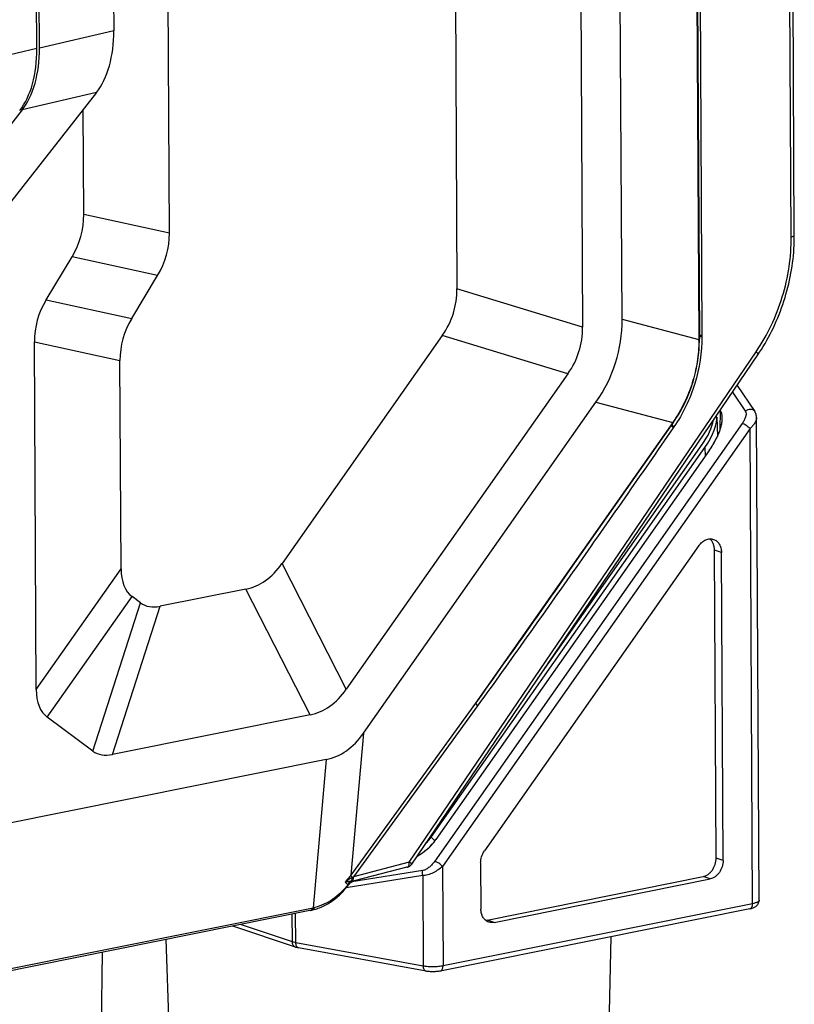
# Model space of a CAD drawing. Header units: millimetres. Extents: x 37 to 570, y 22 to 398.
# Tile 26 of 52: x 371 to 394, y 209 to 239. Entities that reach past the tile are written whole.
import ezdxf

# ---------------------------------------------------------------- set-up
doc = ezdxf.new("R2010")
doc.units = ezdxf.units.MM
doc.header["$LTSCALE"] = 32.67
doc.layers.add('00_COMPONENTS', color=7, linetype='CONTINUOUS')

msp = doc.modelspace()

# ---------------------------------------------------------------- linework, layer by layer
at = {"layer": '00_COMPONENTS', "color": 7}
for p, q in [((373.502, 292.908), (373.799, 238.175)), ((391.196, 287.766), (391.516, 228.858)), ((389.177, 229.447), (388.878, 284.498)), ((387.683, 284.258), (387.982, 229.208)), ((383.898, 282.804), (384.183, 230.37)), ((394.388, 231.99), (394.124, 280.558)), ((375.481, 232.051), (375.262, 272.336)), ((371.472, 237.631), (371.401, 250.872)), ((371.55, 237.649), (371.477, 251.065)), ((373.279, 236.305), (369.093, 230.973)), ((371.03, 235.779), (366.809, 230.402)), ((372.892, 232.614), (372.874, 235.79)), ((371.752, 230.035), (372.537, 231.336)), ((374.342, 229.472), (375.126, 230.773)), ((371.454, 218.246), (371.397, 228.758)), ((383.737, 228.954), (378.889, 222.053)), ((391.516, 228.828), (391.516, 228.858)), ((374.021, 221.894), (373.987, 228.195)), ((382.813, 212.964), (393.284, 228.371)), ((387.537, 227.791), (380.834, 218.252)), ((392.655, 227.446), (393.19, 226.657)), ((381.35, 216.921), (388.388, 226.937)), ((392.148, 226.691), (392.145, 226.696)), ((392.041, 226.489), (392.063, 225.903)), ((392.209, 226.436), (392.209, 226.437)), ((393.324, 211.872), (393.244, 226.473)), ((390.727, 226.32), (387.672, 221.972)), ((383.404, 213.783), (391.685, 225.569)), ((391.815, 225.479), (383.546, 213.71)), ((386.625, 218.574), (391.6, 225.654)), ((391.503, 222.598), (385.014, 213.363)), ((392.024, 213.149), (391.973, 222.464)), ((392.235, 213.078), (392.184, 222.393)), ((374.608, 220.868), (374.353, 221.058)), ((377.799, 221.285), (375.202, 220.762)), ((379.744, 217.483), (373.76, 216.28)), ((373.166, 216.385), (371.786, 217.41)), ((380.228, 216.13), (370.44, 214.161)), ((384.899, 212.998), (384.906, 211.604)), ((382.665, 212.868), (381.07, 212.454)), ((385.096, 211.272), (391.628, 212.586)), ((385.307, 211.201), (391.839, 212.515)), ((379.783, 211.571), (368.014, 209.204)), ((393.044, 211.612), (383.679, 209.729)), ((379.299, 210.455), (377.4, 211.092)), ((375.378, 210.685), (375.655, 202.184)), ((388.839, 210.766), (388.655, 202.255)), ((373.448, 210.297), (373.291, 197.871)), ((383.246, 209.725), (379.388, 210.433))]:
    msp.add_line(p, q, dxfattribs=at)
at = {"layer": '00_COMPONENTS', "color": 4}
for p, q in [((391.179, 287.721), (391.499, 228.833)), ((391.285, 285.94), (391.595, 228.968)), ((394.296, 231.94), (394.032, 280.508)), ((373.799, 238.175), (371.55, 237.649)), ((371.472, 237.631), (360.667, 235.103)), ((373.279, 236.305), (371.03, 235.779)), ((375.481, 232.051), (372.892, 232.614)), ((375.126, 230.773), (372.537, 231.336)), ((387.982, 229.208), (384.183, 230.37)), ((371.752, 230.035), (374.342, 229.472)), ((389.177, 229.447), (391.499, 228.833)), ((371.397, 228.758), (373.987, 228.195)), ((387.537, 227.791), (383.737, 228.954)), ((391.503, 228.836), (391.499, 228.833)), ((391.595, 228.968), (391.595, 228.938)), ((382.741, 213.022), (393.235, 228.462)), ((392.516, 227.241), (392.912, 226.659)), ((388.388, 226.937), (390.71, 226.322)), ((392.148, 226.691), (392.138, 226.088)), ((392.813, 226.292), (383.51, 213.052)), ((393.048, 226.137), (383.745, 212.897)), ((390.71, 226.322), (384.748, 217.837)), ((390.746, 226.189), (390.728, 226.164)), ((393.126, 211.767), (393.048, 226.137)), ((391.685, 225.569), (391.695, 225.308)), ((392.184, 222.393), (391.973, 222.464)), ((371.454, 218.246), (374.021, 221.894)), ((380.834, 218.252), (378.889, 222.053)), ((371.786, 217.41), (374.353, 221.058)), ((379.744, 217.483), (377.799, 221.285)), ((373.166, 216.385), (374.608, 220.868)), ((373.76, 216.28), (375.202, 220.762)), ((384.748, 217.837), (380.97, 212.632)), ((384.804, 217.751), (381.054, 212.584)), ((381.35, 216.921), (380.97, 212.632)), ((380.228, 216.13), (379.831, 211.645)), ((383.516, 213.669), (383.404, 213.783)), ((382.741, 213.022), (381.054, 212.584)), ((392.235, 213.078), (392.024, 213.149)), ((383.154, 212.772), (381, 212.426)), ((383.745, 212.897), (383.761, 209.884)), ((383.149, 212.615), (380.828, 212.243)), ((383.149, 212.615), (383.164, 209.88)), ((391.839, 212.515), (391.628, 212.586)), ((393.126, 211.767), (383.761, 209.884)), ((368.107, 209.287), (379.831, 211.645)), ((379.307, 210.587), (379.302, 211.474)), ((379.203, 210.613), (379.198, 211.453)), ((385.307, 211.201), (385.096, 211.272)), ((379.203, 210.613), (377.634, 211.139)), ((383.164, 209.88), (379.307, 210.587))]:
    msp.add_line(p, q, dxfattribs=at)
at = {"layer": '00_COMPONENTS', "color": 7}
for points in [[(393.284, 228.371), (393.334, 228.446), (393.391, 228.535), (393.448, 228.625), (393.502, 228.717), (393.556, 228.809), (393.607, 228.903), (393.658, 228.998), (393.706, 229.094), (393.754, 229.191), (393.799, 229.288), (393.843, 229.387), (393.886, 229.487), (393.927, 229.587), (393.966, 229.688), (394.004, 229.79), (394.04, 229.892), (394.074, 229.995), (394.107, 230.099), (394.137, 230.203), (394.167, 230.308), (394.194, 230.413), (394.22, 230.518), (394.243, 230.624), (394.265, 230.73), (394.286, 230.836), (394.304, 230.942), (394.321, 231.049), (394.336, 231.155), (394.349, 231.262), (394.36, 231.369), (394.369, 231.475), (394.377, 231.581), (394.383, 231.688), (394.386, 231.794), (394.388, 231.899), (394.388, 231.99)], [(390.727, 226.32), (390.765, 226.374), (390.809, 226.442), (390.853, 226.51), (390.895, 226.579), (390.936, 226.65), (390.976, 226.721), (391.015, 226.793), (391.052, 226.866), (391.088, 226.94), (391.123, 227.015), (391.157, 227.09), (391.189, 227.166), (391.219, 227.243), (391.249, 227.32), (391.276, 227.398), (391.303, 227.477), (391.328, 227.556), (391.351, 227.635), (391.373, 227.715), (391.393, 227.795), (391.412, 227.875), (391.429, 227.956), (391.444, 228.037), (391.459, 228.118), (391.471, 228.199), (391.482, 228.28), (391.491, 228.361), (391.499, 228.442), (391.506, 228.523), (391.511, 228.603), (391.514, 228.684), (391.516, 228.764), (391.516, 228.828)], [(393.244, 226.473), (393.244, 226.491), (393.242, 226.507), (393.241, 226.523), (393.238, 226.539), (393.235, 226.555), (393.231, 226.57), (393.226, 226.584), (393.221, 226.598), (393.215, 226.612), (393.209, 226.626), (393.202, 226.639), (393.194, 226.651), (393.19, 226.657)], [(382.788, 212.934), (382.793, 212.939), (382.798, 212.945), (382.804, 212.952), (382.809, 212.958), (382.813, 212.964)], [(382.665, 212.868), (382.673, 212.87), (382.682, 212.872), (382.689, 212.875), (382.697, 212.878), (382.704, 212.88), (382.711, 212.883), (382.718, 212.886), (382.725, 212.889), (382.731, 212.892), (382.738, 212.896), (382.744, 212.899), (382.75, 212.903), (382.756, 212.907), (382.762, 212.912), (382.768, 212.916), (382.774, 212.921), (382.78, 212.926), (382.786, 212.932), (382.788, 212.934)], [(380.905, 212.343), (380.911, 212.351), (380.919, 212.36), (380.928, 212.369), (380.936, 212.378), (380.945, 212.387), (380.955, 212.395), (380.964, 212.403), (380.974, 212.41), (380.985, 212.417), (380.995, 212.423), (381.006, 212.429), (381.017, 212.435), (381.028, 212.44), (381.039, 212.444), (381.051, 212.449), (381.063, 212.452), (381.07, 212.454)], [(379.783, 211.571), (379.813, 211.578), (379.856, 211.588), (379.899, 211.6), (379.941, 211.613), (379.984, 211.627), (380.027, 211.643), (380.069, 211.66), (380.111, 211.678), (380.153, 211.698), (380.195, 211.719), (380.237, 211.741), (380.278, 211.764), (380.319, 211.789), (380.359, 211.815), (380.399, 211.842), (380.439, 211.87), (380.478, 211.9), (380.516, 211.93), (380.554, 211.962), (380.592, 211.995), (380.629, 212.028), (380.665, 212.063), (380.7, 212.099), (380.735, 212.136), (380.77, 212.174), (380.803, 212.213), (380.836, 212.252), (380.868, 212.293), (380.899, 212.334), (380.905, 212.343)]]:
    msp.add_lwpolyline(points, dxfattribs=at)
at = {"layer": '00_COMPONENTS', "color": 4}
for centre, radius, start, end in [((382.728, 228.83), 8.771, 359.821, 0.0204), ((383.492, 231.341), 8.791, 325.1871, 325.3875), ((382.667, 213.054), 0.171, 315.2838, 328.3734), ((382.666, 213.054), 0.171, 328.3808, 329.1126), ((381.15, 212.172), 0.31, 116.91, 145.1785), ((381.416, 209.186), 3.288, 97.5097, 97.7167), ((382.079, 210.754), 2.098, 119.2632, 120.5464), ((381.148, 212.18), 0.317, 146.3025, 148.2413), ((381.031, 212.582), 0.28, 237.1896, 238.4485), ((381.154, 212.178), 0.316, 146.5934, 148.5062), ((381.151, 212.172), 0.31, 145.1537, 146.3536), ((378.481, 217.749), 6.252, 282.4722, 282.9114)]:
    msp.add_arc(centre, radius, start, end, dxfattribs=at)
at = {"layer": '00_COMPONENTS', "color": 7}
for centre, radius, start, end in [((389.24, 227.288), 3.147, 324.9042, 325.9855), ((384.41, 221.059), 3.237, 324.847, 329.9928), ((384.214, 221.193), 3.476, 321.7848, 324.8999), ((382.266, 214.609), 1.564, 323.6397, 324.9039), ((385.03, 211.598), 0.333, 272.9457, 281.4484)]:
    msp.add_arc(centre, radius, start, end, dxfattribs=at)
for centre, major_axis, ratio, start_param, end_param in [((371.984, 238.786), (-0.593, 2.942), 0.582933, -2.680223, -1.895329), ((369.658, 238.241), (-0.593, 2.942), 0.582933, -2.680223, -1.895329), ((369.735, 238.259), (-0.593, 2.942), 0.582933, -2.680223, -1.895329), ((346.556, 238.245), (26.271, -6.202), 0.29588, -0.094667, 0.071428), ((349.146, 237.682), (26.271, -6.202), 0.29588, -0.094667, 0.071428), ((357.839, 237.508), (26.244, -7.849), 0.291991, -0.097071, 0.088826), ((397.733, 223.126), (26.271, -6.202), 0.29588, 3.046925, 3.21302), ((400.322, 222.563), (26.271, -6.202), 0.29588, 3.046925, 3.21302), ((380.257, 230.753), (8.754, -2.524), 0.680346, -0.230263, 0.197541), ((361.639, 236.346), (26.244, -7.849), 0.291991, -0.097071, 0.088826), ((391.196, 225.66), (0.9, 1.089), 0.426853, 4.893795, 6.154385), ((390.983, 225.838), (0.859, 1.015), 0.45283, -1.375157, -0.666354), ((391.068, 225.753), (0.859, 1.015), 0.45283, -1.375157, -0.399523), ((390.37, 238.799), (16.07, 17.698), 0.169952, -3.324657, -3.124796), ((367.382, 251.089), (-10.631, 29.745), 0.219574, -3.173602, -2.987705), ((385.123, 242.695), (10.409, 21.89), 0.159714, -3.173097, -3.022659), ((387.803, 235.151), (16.07, 17.698), 0.169952, -3.324657, -3.124796), ((369.327, 247.288), (-10.631, 29.745), 0.219574, -3.173602, -2.987705), ((378.712, 222.101), (-1.618, 5.948), 0.501138, -3.175285, -2.747481), ((383.681, 238.212), (10.409, 21.89), 0.159714, -3.173097, -3.022659), ((382.941, 213.912), (0.709, 0.705), 0.594873, -2.057996, -1.28072)]:
    msp.add_ellipse(centre, major_axis=major_axis, ratio=ratio, start_param=start_param, end_param=end_param, dxfattribs=at)
at = {"layer": '00_COMPONENTS', "color": 4}
for points, knots in [([(393.235, 228.462), (393.407, 228.714), (393.712, 229.251), (394.047, 230.116), (394.252, 231.02), (394.298, 231.635), (394.296, 231.94)], [0, 0, 0, 0, 0.248163, 0.500338, 0.752339, 1, 1, 1, 1]), ([(394.296, 231.94), (394.31, 231.942), (394.333, 231.948), (394.359, 231.959), (394.374, 231.968), (394.382, 231.975), (394.387, 231.983), (394.388, 231.988), (394.388, 231.99)], [0, 0, 0, 0, 0.364371, 0.651288, 0.764032, 0.857113, 0.933603, 1, 1, 1, 1]), ([(391.499, 228.802), (391.499, 228.587), (391.464, 228.152), (391.315, 227.513), (391.071, 226.903), (390.85, 226.526), (390.727, 226.347)], [0, 0, 0, 0, 0.247606, 0.499104, 0.751053, 1, 1, 1, 1]), ([(391.595, 228.938), (391.597, 228.453), (391.447, 227.478), (391.021, 226.589), (390.746, 226.189)], [0, 0, 0, 0, 0.499863, 1, 1, 1, 1]), ([(391.516, 228.828), (391.516, 228.824), (391.512, 228.813), (391.504, 228.806), (391.499, 228.802)], [0, 0, 0, 0, 0.435557, 1, 1, 1, 1]), ([(391.516, 228.858), (391.516, 228.854), (391.513, 228.846), (391.507, 228.839), (391.503, 228.836)], [0, 0, 0, 0, 0.446008, 1, 1, 1, 1]), ([(391.515, 228.942), (391.526, 228.948), (391.553, 228.958), (391.58, 228.965), (391.595, 228.968)], [0, 0, 0, 0, 0.443282, 1, 1, 1, 1]), ([(391.515, 228.912), (391.526, 228.918), (391.553, 228.928), (391.58, 228.935), (391.595, 228.938)], [0, 0, 0, 0, 0.443192, 1, 1, 1, 1]), ([(393.235, 228.462), (393.244, 228.453), (393.26, 228.435), (393.276, 228.412), (393.284, 228.396), (393.287, 228.386), (393.287, 228.378), (393.285, 228.373), (393.284, 228.371)], [0, 0, 0, 0, 0.366954, 0.654965, 0.767578, 0.86, 0.935266, 1, 1, 1, 1]), ([(392.912, 226.659), (392.926, 226.637), (392.934, 226.593), (392.927, 226.536), (392.911, 226.47), (392.874, 226.387), (392.835, 226.323), (392.813, 226.292)], [0, 0, 0, 0, 0.197913, 0.313647, 0.43863, 0.709533, 1, 1, 1, 1]), ([(393.19, 226.657), (393.184, 226.667), (393.168, 226.684), (393.127, 226.711), (393.062, 226.724), (392.982, 226.707), (392.933, 226.678), (392.912, 226.659)], [0, 0, 0, 0, 0.110411, 0.223557, 0.463779, 0.726274, 1, 1, 1, 1]), ([(393.244, 226.473), (393.244, 226.446), (393.232, 226.388), (393.191, 226.304), (393.128, 226.218), (393.076, 226.164), (393.048, 226.137)], [0, 0, 0, 0, 0.202033, 0.438294, 0.706216, 1, 1, 1, 1]), ([(390.728, 226.164), (390.24, 225.458), (389.261, 224.047), (387.786, 221.938), (386.55, 220.186), (385.555, 218.792), (385.055, 218.097), (384.804, 217.751)], [0, 0, 0, 0, 0.25036, 0.500537, 0.750466, 0.875298, 1, 1, 1, 1]), ([(390.672, 226.241), (390.675, 226.236), (390.681, 226.224), (390.699, 226.197), (390.716, 226.177), (390.728, 226.164)], [0, 0, 0, 0, 0.193962, 0.426589, 1, 1, 1, 1]), ([(390.689, 226.266), (390.692, 226.26), (390.698, 226.248), (390.716, 226.222), (390.733, 226.202), (390.746, 226.189)], [0, 0, 0, 0, 0.194123, 0.426809, 1, 1, 1, 1]), ([(390.71, 226.295), (390.712, 226.298), (390.714, 226.308), (390.712, 226.317), (390.71, 226.322)], [0, 0, 0, 0, 0.424879, 1, 1, 1, 1]), ([(390.727, 226.32), (390.73, 226.323), (390.732, 226.333), (390.729, 226.342), (390.727, 226.347)], [0, 0, 0, 0, 0.426545, 1, 1, 1, 1]), ([(393.048, 226.137), (393.031, 226.154), (392.994, 226.187), (392.934, 226.23), (392.873, 226.267), (392.832, 226.286), (392.813, 226.292)], [0, 0, 0, 0, 0.249087, 0.524826, 0.787556, 1, 1, 1, 1]), ([(387.672, 221.972), (387.187, 221.281), (386.215, 219.901), (385.238, 218.524), (384.748, 217.837)], [0, 0, 0, 0, 0.500182, 1, 1, 1, 1]), ([(384.748, 217.837), (384.75, 217.831), (384.755, 217.818), (384.773, 217.788), (384.79, 217.766), (384.804, 217.751)], [0, 0, 0, 0, 0.189098, 0.419987, 1, 1, 1, 1]), ([(382.665, 212.868), (382.671, 212.869), (382.683, 212.874), (382.704, 212.89), (382.726, 212.921), (382.74, 212.968), (382.742, 213.003), (382.741, 213.022)], [0, 0, 0, 0, 0.099238, 0.202344, 0.430582, 0.69777, 1, 1, 1, 1]), ([(382.809, 212.974), (382.806, 212.977), (382.798, 212.984), (382.776, 213.001), (382.756, 213.013), (382.741, 213.022)], [0, 0, 0, 0, 0.158828, 0.381517, 1, 1, 1, 1]), ([(382.813, 212.967), (382.813, 212.968), (382.812, 212.97), (382.81, 212.973), (382.809, 212.974)], [0, 0, 0, 0, 0.412159, 1, 1, 1, 1]), ([(382.813, 212.964), (382.813, 212.964), (382.813, 212.965), (382.813, 212.966), (382.813, 212.967)], [0, 0, 0, 0, 0.216662, 1, 1, 1, 1]), ([(383.51, 213.052), (383.487, 213.019), (383.437, 212.957), (383.351, 212.874), (383.271, 212.816), (383.204, 212.784), (383.17, 212.774), (383.154, 212.772)], [0, 0, 0, 0, 0.258157, 0.519067, 0.772571, 0.891274, 1, 1, 1, 1]), ([(383.745, 212.897), (383.728, 212.914), (383.691, 212.947), (383.631, 212.99), (383.57, 213.026), (383.529, 213.046), (383.51, 213.052)], [0, 0, 0, 0, 0.249087, 0.524826, 0.787556, 1, 1, 1, 1]), ([(383.149, 212.615), (383.143, 212.642), (383.137, 212.695), (383.145, 212.748), (383.154, 212.772)], [0, 0, 0, 0, 0.518759, 1, 1, 1, 1]), ([(383.745, 212.897), (383.703, 212.859), (383.613, 212.787), (383.464, 212.699), (383.331, 212.646), (383.225, 212.621), (383.174, 212.616), (383.149, 212.615)], [0, 0, 0, 0, 0.252917, 0.514809, 0.770465, 0.889931, 1, 1, 1, 1]), ([(380.97, 212.632), (380.956, 212.613), (380.902, 212.539), (380.843, 212.468), (380.796, 212.417)], [0, 0, 0, 0, 0.252831, 1, 1, 1, 1]), ([(381.013, 212.561), (380.993, 212.549), (380.919, 212.504), (380.848, 212.455), (380.796, 212.417)], [0, 0, 0, 0, 0.261091, 1, 1, 1, 1]), ([(380.974, 212.444), (380.958, 212.442), (380.898, 212.434), (380.839, 212.425), (380.796, 212.417)], [0, 0, 0, 0, 0.275405, 1, 1, 1, 1]), ([(380.879, 212.347), (380.864, 212.356), (380.836, 212.379), (380.809, 212.404), (380.796, 212.417)], [0, 0, 0, 0, 0.489867, 1, 1, 1, 1]), ([(380.974, 212.444), (380.957, 212.433), (380.924, 212.406), (380.897, 212.373), (380.885, 212.356)], [0, 0, 0, 0, 0.49812, 1, 1, 1, 1]), ([(380.986, 212.446), (380.967, 212.434), (380.931, 212.406), (380.902, 212.371), (380.89, 212.352)], [0, 0, 0, 0, 0.497843, 1, 1, 1, 1]), ([(380.97, 212.632), (380.973, 212.621), (380.986, 212.596), (381.003, 212.573), (381.013, 212.561)], [0, 0, 0, 0, 0.426891, 1, 1, 1, 1]), ([(380.974, 212.444), (380.98, 212.451), (381.004, 212.485), (381.012, 212.529), (381.013, 212.561)], [0, 0, 0, 0, 0.221952, 1, 1, 1, 1]), ([(381.01, 212.448), (381.008, 212.448), (381, 212.447), (380.992, 212.447), (380.986, 212.446)], [0, 0, 0, 0, 0.244934, 1, 1, 1, 1]), ([(381.01, 212.448), (381.026, 212.463), (381.043, 212.496), (381.053, 212.543), (381.054, 212.57), (381.054, 212.584)], [0, 0, 0, 0, 0.446017, 0.711587, 1, 1, 1, 1]), ([(381.07, 212.454), (381.061, 212.452), (381.041, 212.45), (381.021, 212.449), (381.01, 212.448)], [0, 0, 0, 0, 0.448321, 1, 1, 1, 1]), ([(380.884, 212.344), (380.817, 212.256), (380.673, 212.094), (380.427, 211.892), (380.161, 211.741), (379.972, 211.677), (379.878, 211.655)], [0, 0, 0, 0, 0.265645, 0.52128, 0.766224, 1, 1, 1, 1]), ([(380.892, 212.344), (380.892, 212.344), (380.889, 212.344), (380.886, 212.344), (380.884, 212.344)], [0, 0, 0, 0, 0.219356, 1, 1, 1, 1]), ([(380.905, 212.343), (380.905, 212.342), (380.904, 212.342), (380.901, 212.342), (380.897, 212.343), (380.894, 212.343), (380.892, 212.344)], [0, 0, 0, 0, 0.102789, 0.290968, 0.587544, 1, 1, 1, 1]), ([(393.044, 211.612), (393.05, 211.613), (393.062, 211.617), (393.085, 211.632), (393.107, 211.664), (393.123, 211.712), (393.126, 211.748), (393.126, 211.767)], [0, 0, 0, 0, 0.096951, 0.198243, 0.425236, 0.694313, 1, 1, 1, 1]), ([(393.324, 211.872), (393.324, 211.866), (393.321, 211.855), (393.31, 211.84), (393.293, 211.826), (393.27, 211.813), (393.242, 211.8), (393.193, 211.783), (393.154, 211.773), (393.126, 211.767)], [0, 0, 0, 0, 0.064977, 0.140526, 0.233264, 0.346165, 0.480059, 0.634534, 1, 1, 1, 1]), ([(379.738, 211.562), (379.741, 211.563), (379.752, 211.565), (379.762, 211.57), (379.77, 211.574)], [0, 0, 0, 0, 0.247699, 1, 1, 1, 1]), ([(379.77, 211.574), (379.783, 211.581), (379.807, 211.602), (379.824, 211.63), (379.831, 211.645)], [0, 0, 0, 0, 0.468467, 1, 1, 1, 1]), ([(379.783, 211.571), (379.793, 211.573), (379.812, 211.58), (379.838, 211.598), (379.86, 211.624), (379.872, 211.644), (379.878, 211.655)], [0, 0, 0, 0, 0.226771, 0.46411, 0.720242, 1, 1, 1, 1]), ([(379.299, 210.455), (379.285, 210.46), (379.257, 210.475), (379.226, 210.512), (379.207, 210.56), (379.203, 210.595), (379.203, 210.613)], [0, 0, 0, 0, 0.227531, 0.46668, 0.72413, 1, 1, 1, 1]), ([(379.307, 210.587), (379.297, 210.589), (379.262, 210.596), (379.227, 210.605), (379.203, 210.613)], [0, 0, 0, 0, 0.27312, 1, 1, 1, 1]), ([(379.388, 210.433), (379.382, 210.434), (379.371, 210.438), (379.349, 210.452), (379.326, 210.483), (379.31, 210.532), (379.307, 210.568), (379.307, 210.587)], [0, 0, 0, 0, 0.095669, 0.195924, 0.422109, 0.692137, 1, 1, 1, 1]), ([(383.761, 209.884), (383.714, 209.875), (383.615, 209.861), (383.463, 209.854), (383.311, 209.859), (383.211, 209.871), (383.164, 209.88)], [0, 0, 0, 0, 0.236741, 0.498772, 0.761437, 1, 1, 1, 1]), ([(383.246, 209.725), (383.24, 209.726), (383.228, 209.73), (383.206, 209.745), (383.183, 209.776), (383.168, 209.824), (383.164, 209.86), (383.164, 209.88)], [0, 0, 0, 0, 0.095669, 0.195924, 0.422109, 0.692137, 1, 1, 1, 1]), ([(383.679, 209.729), (383.685, 209.73), (383.697, 209.734), (383.72, 209.749), (383.742, 209.78), (383.758, 209.829), (383.761, 209.865), (383.761, 209.884)], [0, 0, 0, 0, 0.096951, 0.198243, 0.425236, 0.694313, 1, 1, 1, 1])]:
    msp.add_open_spline(points, degree=3, knots=knots, dxfattribs=at)
at = {"layer": '00_COMPONENTS', "color": 7}
for points, knots in [([(392.209, 226.437), (392.209, 226.459), (392.208, 226.507), (392.198, 226.575), (392.178, 226.639), (392.159, 226.675), (392.148, 226.691)], [0, 0, 0, 0, 0.222325, 0.500426, 0.758302, 1, 1, 1, 1]), ([(391.849, 225.528), (391.873, 225.563), (391.929, 225.649), (392.007, 225.785), (392.079, 225.932), (392.134, 226.071), (392.174, 226.197), (392.198, 226.311), (392.207, 226.389), (392.209, 226.429), (392.209, 226.436)], [0, 0, 0, 0, 0.116378, 0.282407, 0.441075, 0.590276, 0.728799, 0.856327, 0.973215, 1, 1, 1, 1]), ([(391.503, 222.598), (391.53, 222.637), (391.592, 222.706), (391.705, 222.778), (391.808, 222.805), (391.889, 222.802), (391.927, 222.793), (391.945, 222.787)], [0, 0, 0, 0, 0.276404, 0.534202, 0.772796, 0.887245, 1, 1, 1, 1]), ([(391.973, 222.464), (391.973, 222.498), (391.967, 222.564), (391.939, 222.658), (391.895, 222.739), (391.855, 222.784), (391.833, 222.802)], [0, 0, 0, 0, 0.269658, 0.526597, 0.769607, 1, 1, 1, 1]), ([(391.945, 222.787), (391.98, 222.775), (392.049, 222.737), (392.126, 222.644), (392.174, 222.526), (392.184, 222.438), (392.184, 222.393)], [0, 0, 0, 0, 0.22753, 0.46668, 0.724136, 1, 1, 1, 1]), ([(382.98, 213.209), (383, 213.22), (383.053, 213.249), (383.137, 213.302), (383.229, 213.371), (383.317, 213.447), (383.401, 213.53), (383.47, 213.609), (383.51, 213.66), (383.526, 213.682)], [0, 0, 0, 0, 0.101741, 0.259429, 0.417102, 0.574759, 0.732398, 0.890022, 1, 1, 1, 1]), ([(383.231, 213.579), (383.247, 213.595), (383.309, 213.659), (383.366, 213.728), (383.404, 213.783)], [0, 0, 0, 0, 0.2522, 1, 1, 1, 1]), ([(384.899, 212.998), (384.898, 213.062), (384.919, 213.192), (384.976, 213.31), (385.014, 213.363)], [0, 0, 0, 0, 0.499033, 1, 1, 1, 1]), ([(391.628, 212.586), (391.654, 212.591), (391.708, 212.608), (391.783, 212.652), (391.851, 212.71), (391.932, 212.808), (392.003, 212.954), (392.024, 213.084), (392.024, 213.149)], [0, 0, 0, 0, 0.110422, 0.226643, 0.34872, 0.475863, 0.738438, 1, 1, 1, 1]), ([(392.235, 213.078), (392.235, 213.013), (392.215, 212.884), (392.144, 212.737), (392.063, 212.64), (391.994, 212.581), (391.92, 212.537), (391.866, 212.52), (391.839, 212.515)], [0, 0, 0, 0, 0.261562, 0.524137, 0.65128, 0.773357, 0.889578, 1, 1, 1, 1]), ([(393.044, 211.612), (393.077, 211.619), (393.141, 211.635), (393.216, 211.673), (393.267, 211.719), (393.298, 211.763), (393.319, 211.815), (393.324, 211.853), (393.324, 211.872)], [0, 0, 0, 0, 0.240678, 0.474277, 0.599076, 0.729764, 0.864098, 1, 1, 1, 1]), ([(385.146, 211.21), (385.128, 211.216), (385.094, 211.231), (385.03, 211.275), (384.965, 211.353), (384.917, 211.471), (384.907, 211.559), (384.906, 211.604)], [0, 0, 0, 0, 0.113354, 0.228278, 0.467197, 0.724404, 1, 1, 1, 1]), ([(385.307, 211.201), (385.28, 211.195), (385.225, 211.191), (385.171, 211.201), (385.146, 211.21)], [0, 0, 0, 0, 0.506942, 1, 1, 1, 1]), ([(379.299, 210.455), (379.306, 210.453), (379.335, 210.444), (379.365, 210.437), (379.388, 210.433)], [0, 0, 0, 0, 0.241967, 1, 1, 1, 1]), ([(383.679, 209.729), (383.645, 209.722), (383.573, 209.712), (383.463, 209.707), (383.353, 209.71), (383.28, 209.719), (383.246, 209.725)], [0, 0, 0, 0, 0.241253, 0.499197, 0.757603, 1, 1, 1, 1])]:
    msp.add_open_spline(points, degree=3, knots=knots, dxfattribs=at)

doc.saveas('drawing.dxf')
